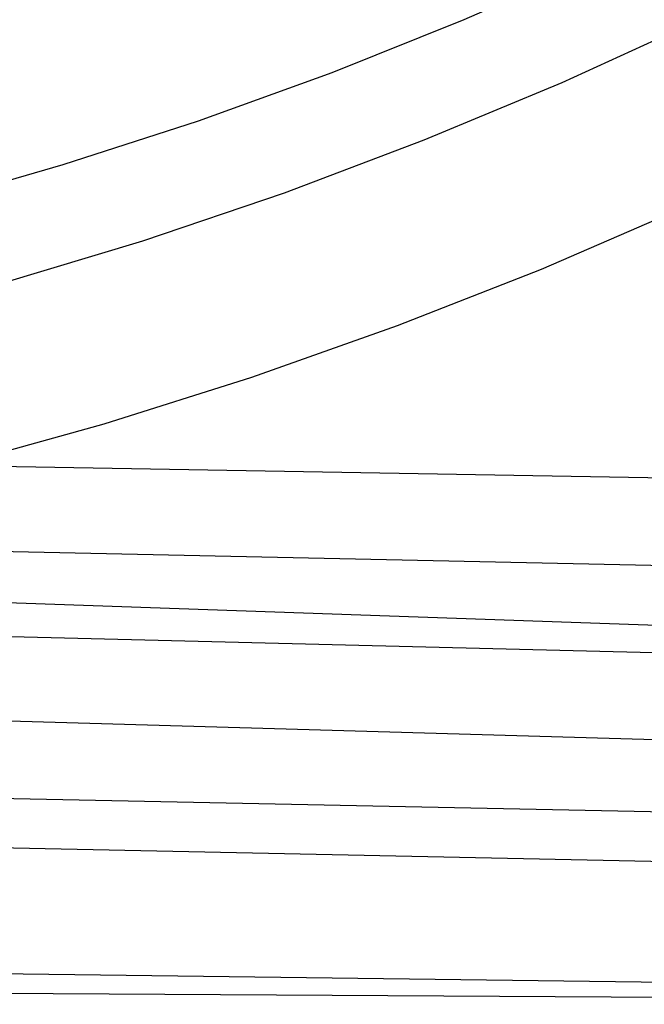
# Model space of a CAD drawing. Header units: millimetres. Extents: x 10802 to 11966, y -167 to 850.
# Tile 31 of 182: x 11406 to 11418, y 388 to 407. Entities that reach past the tile are written whole.
import ezdxf

# ---------------------------------------------------------------- set-up
doc = ezdxf.new("R2010")
doc.units = ezdxf.units.MM
doc.layers.add('1', color=7, linetype='Continuous')
doc.layers.add('color', color=7, linetype='Continuous')

msp = doc.modelspace()

# ---------------------------------------------------------------- linework, layer by layer
at = {"layer": '1', "color": 29, "true_color": 0x4d342b}
for p, q in [((11415.799, 402.465, 59.568), (11418.545, 403.656, 59.568)), ((11413.014, 401.37, 59.568), (11415.799, 402.465, 59.568)), ((11410.192, 400.37, 59.568), (11413.014, 401.37, 59.568)), ((11407.338, 399.469, 59.568), (11410.192, 400.37, 59.568)), ((11404.454, 398.666, 59.568), (11407.338, 399.469, 59.568)), ((11440.747, 394.78, 65.657), (11323.464, 398.841, 65.657)), ((11404.454, 398.666, 59.568), (11440.778, 398.026, 59.568)), ((11323.46, 397.406, 59.449), (11440.744, 394.473, 59.561)), ((11397.266, 397.176, 59.552), (11440.761, 396.249, 59.566)), ((11440.727, 392.698, 59.552), (11323.456, 396.068, 59.331)), ((11323.45, 393.87, 65.232), (11440.716, 391.505, 65.612)), ((11323.448, 392.982, 58.993), (11440.707, 390.53, 59.537)), ((11323.439, 389.911, 58.554), (11440.686, 388.363, 59.524)), ((11440.685, 388.233, 65.528), (11323.436, 388.929, 64.555))]:
    msp.add_line(p, q, dxfattribs=at)
at = {"layer": 'color', "color": 254, "true_color": 0xcad1ee}
for p, q in [((11416.816, 408.395, 8.272), (11414.298, 407.287, 8.272)), ((11414.298, 407.287, 8.272), (11411.743, 406.265, 8.272)), ((11418.824, 407.277, 9.65), (11416.194, 406.071, 9.65)), ((11411.743, 406.265, 8.272), (11409.156, 405.328, 8.272)), ((11416.194, 406.071, 9.65), (11413.524, 404.956, 9.65)), ((11409.156, 405.328, 8.272), (11406.539, 404.48, 8.272)), ((11413.524, 404.956, 9.65), (11410.817, 403.934, 9.65)), ((11406.539, 404.48, 8.272), (11403.895, 403.719, 8.272)), ((11410.817, 403.934, 9.65), (11408.077, 403.006, 9.65)), ((11408.077, 403.006, 9.65), (11405.306, 402.173, 9.65))]:
    msp.add_line(p, q, dxfattribs=at)

doc.saveas('drawing.dxf')
